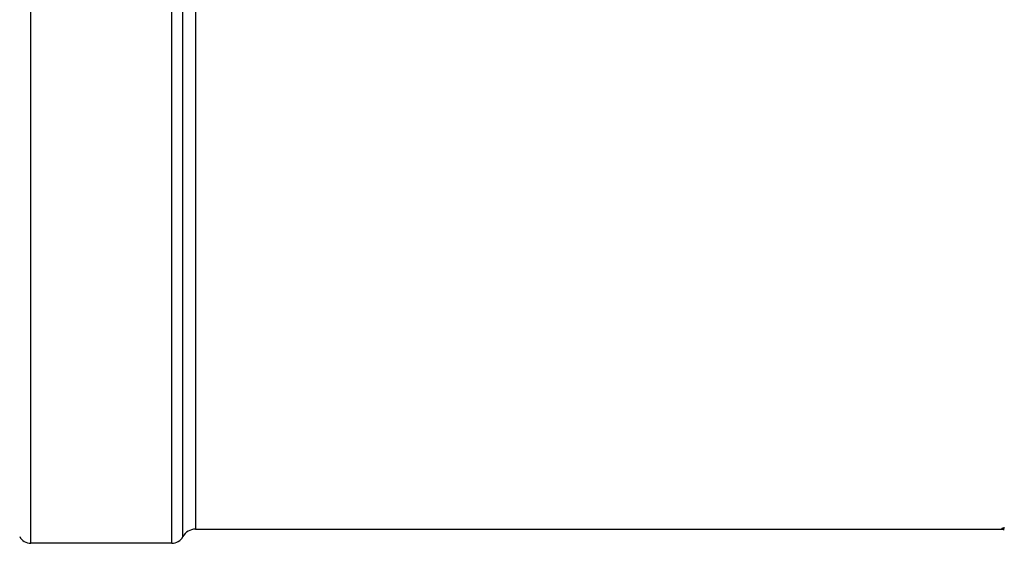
# Model space of a CAD drawing. Header units: millimetres. Extents: x 0 to 420, y 0 to 297.
# Tile 3 of 35: x 100 to 142, y 128 to 150. Entities that reach past the tile are written whole.
import ezdxf

# ---------------------------------------------------------------- set-up
doc = ezdxf.new("R2010")
doc.units = ezdxf.units.MM
doc.header["$LTSCALE"] = 23.1
doc.layers.get('0').update_dxf_attribs({"linetype": 'CONTINUOUS'})
doc.layers.add('08_SURFACES', color=7, linetype='CONTINUOUS')
doc.layers.add('AXES_REF', color=7, linetype='CONTINUOUS')

msp = doc.modelspace()

# ---------------------------------------------------------------- linework, layer by layer
at = {"color": 7, "linetype": 'Continuous'}
msp.add_line((107.172, 128.47), (141.468, 128.47), dxfattribs=at)
at = {"layer": '08_SURFACES', "color": 7, "linetype": 'Continuous'}
for p, q in [((141.468, 128.508), (141.468, 128.467)), ((141.572, 128.536), (141.572, 128.516))]:
    msp.add_line(p, q, dxfattribs=at)
for centre, major_axis, start_param, end_param in [((141.142, 151.61), (0, 23.14), -3.084094, -3.065663), ((141.142, 151.61), (0, 23.16), -3.084144, -3.065729), ((141.689, 151.61), (0, 23.16), -3.180646, -3.162264)]:
    msp.add_ellipse(centre, major_axis=major_axis, ratio=0.244792, start_param=start_param, end_param=end_param, dxfattribs=at)
at = {"layer": 'AXES_REF', "color": 9, "linetype": 'Continuous'}
for p, q in [((100.172, 127.87), (100.172, 175.35)), ((106.172, 127.87), (106.172, 175.35)), ((106.643, 128.152), (106.643, 175.067)), ((107.172, 174.75), (107.172, 128.47))]:
    msp.add_line(p, q, dxfattribs=at)
at = {"layer": 'AXES_REF', "color": 7, "linetype": 'Continuous'}
msp.add_line((106.172, 127.87), (100.172, 127.87), dxfattribs=at)
for centre, radius, start, end in [((100.172, 128.403), 0.533, 208.0725, 270), ((106.172, 128.403), 0.533, 270, 331.9275), ((107.172, 127.87), 0.6, 90, 151.9275)]:
    msp.add_arc(centre, radius, start, end, dxfattribs=at)

doc.saveas('drawing.dxf')
